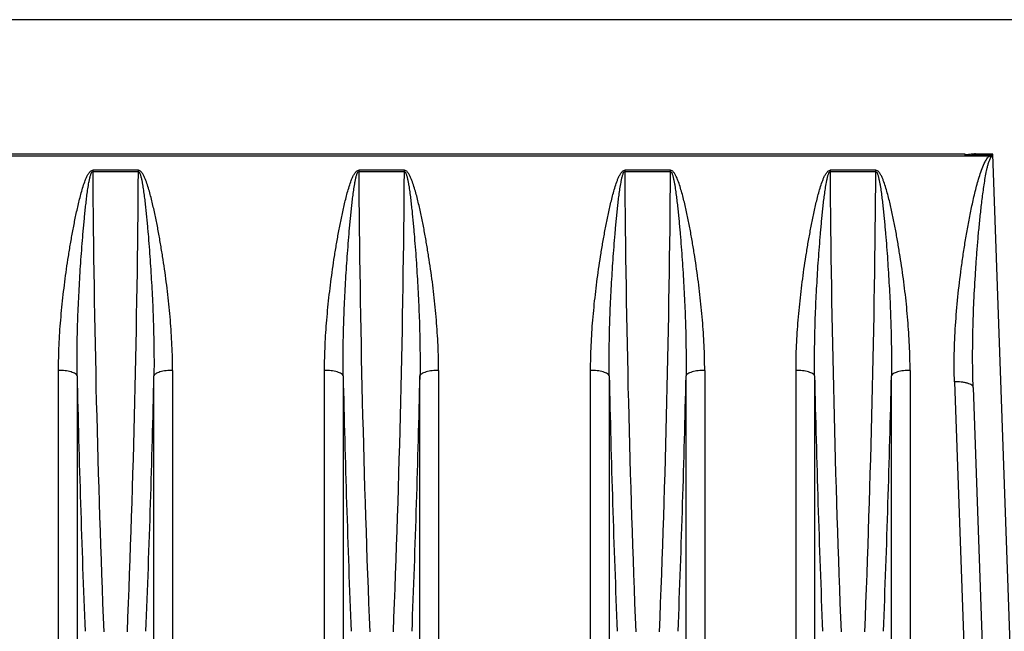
# Model space of a CAD drawing. Extents: x -849 to 1181, y 8 to 1248.
# Tile 10 of 35: x -422 to -317, y 611 to 676. Entities that reach past the tile are written whole.
import ezdxf

# ---------------------------------------------------------------- set-up
doc = ezdxf.new("R2010")
doc.units = 0
doc.header["$LTSCALE"] = 65.395
doc.layers.get('0').update_dxf_attribs({"linetype": 'CONTINUOUS'})

msp = doc.modelspace()

# ---------------------------------------------------------------- linework, layer by layer
at = {"color": 6, "linetype": 'CONTINUOUS'}
for p, q in [((-295.23, 676.04), (-480.23, 676.04)), ((-319.86, 636.64), (-316.53, 541.04))]:
    msp.add_line(p, q, dxfattribs=at)
at = {"color": 2, "linetype": 'CONTINUOUS'}
for p, q in [((-320.74, 661.63), (-478.73, 661.63)), ((-478.73, 661.45), (-318.13, 661.45)), ((-320.73, 661.54), (-320.73, 661.45)), ((-317.97, 661.28), (-317.74, 661.63)), ((-414.18, 659.91), (-414.18, 659.77)), ((-409.29, 659.91), (-414.18, 659.91)), ((-414.18, 659.77), (-409.29, 659.77)), ((-409.29, 659.77), (-409.29, 659.91)), ((-385.68, 659.91), (-385.68, 659.77)), ((-380.79, 659.91), (-385.68, 659.91)), ((-385.68, 659.77), (-380.79, 659.77)), ((-380.79, 659.77), (-380.79, 659.91)), ((-357.18, 659.91), (-357.18, 659.77)), ((-352.29, 659.91), (-357.18, 659.91)), ((-357.18, 659.77), (-352.29, 659.77)), ((-352.29, 659.77), (-352.29, 659.91)), ((-335.18, 659.91), (-335.18, 659.77)), ((-330.29, 659.91), (-335.18, 659.91)), ((-335.18, 659.77), (-330.29, 659.77)), ((-330.29, 659.77), (-330.29, 659.91))]:
    msp.add_line(p, q, dxfattribs=at)
at = {"color": 9, "linetype": 'CONTINUOUS'}
for p, q in [((-313.53, 541.04), (-317.74, 661.63)), ((-417.84, 566.25), (-417.84, 638.46)), ((-405.62, 638.46), (-405.62, 566.83)), ((-389.34, 566.83), (-389.34, 638.46)), ((-377.12, 638.46), (-377.12, 566.83)), ((-360.84, 566.83), (-360.84, 638.46)), ((-348.62, 638.46), (-348.62, 566.25)), ((-338.84, 562.31), (-338.84, 638.46)), ((-326.62, 638.46), (-326.62, 562.31)), ((-415.85, 637.87), (-415.85, 564.53)), ((-407.62, 565.11), (-407.62, 637.87)), ((-387.35, 637.87), (-387.35, 565.11)), ((-379.12, 565.11), (-379.12, 637.87)), ((-358.85, 637.87), (-358.85, 565.11)), ((-350.62, 564.53), (-350.62, 637.87)), ((-336.85, 637.87), (-336.85, 560.53)), ((-328.62, 560.53), (-328.62, 637.87)), ((-321.86, 637.23), (-319.14, 560.61))]:
    msp.add_line(p, q, dxfattribs=at)
for centre, radius, start, end in [((-317.46, 660.71), 0.998, 130.0256, 132.1226), ((1048.44, 670.12), 1462.65, 180.40537, 182.33786), ((-1889.87, 670.56), 1480.63, 357.6735, 359.58253), ((1076.78, 670.12), 1462.5, 180.40527, 182.33797), ((-1861.04, 670.55), 1480.29, 357.67328, 359.58275), ((1105.12, 670.11), 1462.34, 180.40516, 182.33807), ((-1833.26, 670.57), 1481.02, 357.67375, 359.58228), ((1151.27, 670.72), 1486.5, 180.42209, 182.32358), ((-1807.16, 670.49), 1476.91, 357.67022, 359.58406), ((1189.65, 674.42), 1605.92, 181.30411, 182.281), ((-2013.1, 674.42), 1605.9, 357.719, 358.6959), ((1218.15, 674.42), 1605.92, 181.30411, 182.281), ((-1984.59, 674.42), 1605.89, 357.71899, 358.6959), ((1246.65, 674.42), 1605.92, 181.30411, 182.281), ((-1956.09, 674.42), 1605.89, 357.719, 358.69589), ((1268.63, 674.42), 1605.9, 181.3041, 182.281), ((-1934.11, 674.42), 1605.91, 357.719, 358.69588)]:
    msp.add_arc(centre, radius, start, end, dxfattribs=at)
at = {"color": 2, "linetype": 'CONTINUOUS'}
msp.add_arc((-335.25, 645.48), 23.41, 42.4373, 43.0217, dxfattribs=at)
at = {"color": 9, "linetype": 'CONTINUOUS'}
for points, knots in [([(-321.86, 637.23), (-321.9, 638.23), (-321.91, 640.25), (-321.77, 643.29), (-321.52, 646.34), (-321.21, 648.89), (-320.92, 650.93), (-320.68, 652.47), (-320.41, 654), (-320.11, 655.54), (-319.84, 656.81), (-319.59, 657.83), (-319.39, 658.59), (-319.16, 659.35), (-318.91, 660.09), (-318.65, 660.7), (-318.39, 661.15), (-318.23, 661.36), (-318.13, 661.45)], [0, 0, 0, 0, 0.121817, 0.244728, 0.368649, 0.493483, 0.556213, 0.619132, 0.682229, 0.745492, 0.808909, 0.840673, 0.872472, 0.904305, 0.936172, 0.968068, 0.984036, 1, 1, 1, 1]), ([(-319.86, 636.64), (-319.9, 637.66), (-319.93, 639.71), (-319.9, 642.8), (-319.79, 645.9), (-319.64, 648.49), (-319.5, 650.57), (-319.38, 652.12), (-319.24, 653.68), (-319.08, 655.24), (-318.93, 656.53), (-318.8, 657.57), (-318.69, 658.34), (-318.57, 659.1), (-318.45, 659.74), (-318.34, 660.24), (-318.24, 660.6), (-318.15, 660.9), (-318.06, 661.12), (-318, 661.23), (-317.97, 661.28)], [0, 0, 0, 0, 0.123894, 0.248505, 0.373689, 0.49933, 0.562284, 0.625306, 0.688373, 0.751455, 0.814503, 0.845988, 0.877418, 0.908754, 0.939914, 0.955371, 0.970676, 0.985689, 0.992984, 1, 1, 1, 1]), ([(-417.84, 638.46), (-417.84, 639.36), (-417.8, 641.16), (-417.62, 643.87), (-417.39, 646.13), (-417.17, 647.94), (-416.99, 649.31), (-416.78, 650.67), (-416.56, 652.04), (-416.31, 653.41), (-416.05, 654.77), (-415.8, 655.91), (-415.58, 656.81), (-415.41, 657.49), (-415.21, 658.16), (-415.02, 658.72), (-414.85, 659.15), (-414.72, 659.41), (-414.59, 659.61), (-414.48, 659.75), (-414.35, 659.87), (-414.24, 659.91), (-414.18, 659.91)], [0, 0, 0, 0, 0.122179, 0.245316, 0.369338, 0.431657, 0.494167, 0.556858, 0.619719, 0.682742, 0.745916, 0.809234, 0.840944, 0.872688, 0.904465, 0.936275, 0.952197, 0.96813, 0.976106, 0.984087, 0.992066, 1, 1, 1, 1]), ([(-415.85, 637.87), (-415.86, 638.79), (-415.86, 640.63), (-415.8, 643.39), (-415.71, 645.69), (-415.61, 647.54), (-415.53, 648.93), (-415.44, 650.31), (-415.33, 651.7), (-415.24, 652.86), (-415.16, 653.79), (-415.09, 654.48), (-415.03, 655.17), (-414.95, 655.87), (-414.88, 656.56), (-414.81, 657.13), (-414.74, 657.59), (-414.7, 657.93), (-414.64, 658.27), (-414.59, 658.61), (-414.52, 658.94), (-414.46, 659.22), (-414.4, 659.43), (-414.35, 659.55), (-414.31, 659.65), (-414.27, 659.72), (-414.22, 659.77), (-414.18, 659.77)], [0, 0, 0, 0, 0.124702, 0.249924, 0.375571, 0.438527, 0.501559, 0.564655, 0.627802, 0.690983, 0.722579, 0.754173, 0.785759, 0.817328, 0.848867, 0.880352, 0.896062, 0.911741, 0.927372, 0.942932, 0.958374, 0.973587, 0.981023, 0.988215, 0.991651, 0.994859, 1, 1, 1, 1]), ([(-405.62, 638.46), (-405.62, 639.36), (-405.67, 641.16), (-405.85, 643.87), (-406.07, 646.13), (-406.29, 647.94), (-406.48, 649.31), (-406.69, 650.67), (-406.91, 652.04), (-407.15, 653.41), (-407.42, 654.77), (-407.67, 655.91), (-407.88, 656.81), (-408.06, 657.49), (-408.26, 658.16), (-408.44, 658.72), (-408.62, 659.15), (-408.75, 659.41), (-408.87, 659.61), (-408.98, 659.75), (-409.11, 659.87), (-409.23, 659.91), (-409.29, 659.91)], [0, 0, 0, 0, 0.122179, 0.245316, 0.369338, 0.431657, 0.494167, 0.556857, 0.619719, 0.682742, 0.745916, 0.809233, 0.840944, 0.872688, 0.904465, 0.936275, 0.952197, 0.96813, 0.976105, 0.984087, 0.992066, 1, 1, 1, 1]), ([(-409.29, 659.77), (-409.25, 659.77), (-409.2, 659.72), (-409.15, 659.64), (-409.11, 659.55), (-409.07, 659.42), (-409.01, 659.21), (-408.95, 658.94), (-408.88, 658.61), (-408.82, 658.27), (-408.77, 657.93), (-408.72, 657.59), (-408.66, 657.13), (-408.59, 656.55), (-408.51, 655.86), (-408.44, 655.17), (-408.37, 654.48), (-408.31, 653.78), (-408.23, 652.86), (-408.13, 651.7), (-408.03, 650.31), (-407.94, 648.92), (-407.86, 647.54), (-407.76, 645.69), (-407.67, 643.39), (-407.61, 640.63), (-407.61, 638.79), (-407.62, 637.87)], [0, 0, 0, 0, 0.00517, 0.008386, 0.011827, 0.019024, 0.026462, 0.041677, 0.057119, 0.072679, 0.08831, 0.103988, 0.119697, 0.151181, 0.182718, 0.214286, 0.24587, 0.277462, 0.309056, 0.372234, 0.435377, 0.498469, 0.561497, 0.62445, 0.75009, 0.875305, 1, 1, 1, 1]), ([(-389.34, 638.46), (-389.34, 639.36), (-389.3, 641.16), (-389.12, 643.87), (-388.89, 646.13), (-388.67, 647.94), (-388.49, 649.31), (-388.28, 650.67), (-388.06, 652.04), (-387.81, 653.41), (-387.55, 654.77), (-387.3, 655.91), (-387.08, 656.81), (-386.91, 657.49), (-386.71, 658.16), (-386.52, 658.72), (-386.35, 659.15), (-386.22, 659.41), (-386.09, 659.61), (-385.98, 659.75), (-385.85, 659.87), (-385.74, 659.91), (-385.68, 659.91)], [0, 0, 0, 0, 0.122179, 0.245316, 0.369338, 0.431657, 0.494167, 0.556858, 0.619719, 0.682742, 0.745916, 0.809234, 0.840944, 0.872688, 0.904465, 0.936275, 0.952197, 0.96813, 0.976106, 0.984087, 0.992066, 1, 1, 1, 1]), ([(-387.35, 637.87), (-387.36, 638.79), (-387.36, 640.63), (-387.3, 643.39), (-387.21, 645.69), (-387.11, 647.54), (-387.03, 648.93), (-386.94, 650.31), (-386.83, 651.7), (-386.74, 652.86), (-386.66, 653.79), (-386.59, 654.48), (-386.53, 655.17), (-386.45, 655.87), (-386.38, 656.56), (-386.31, 657.13), (-386.24, 657.59), (-386.2, 657.93), (-386.14, 658.27), (-386.09, 658.61), (-386.02, 658.94), (-385.96, 659.22), (-385.9, 659.43), (-385.85, 659.55), (-385.81, 659.65), (-385.77, 659.72), (-385.72, 659.77), (-385.68, 659.77)], [0, 0, 0, 0, 0.124702, 0.249924, 0.375571, 0.438527, 0.501559, 0.564655, 0.627802, 0.690983, 0.722579, 0.754173, 0.785759, 0.817328, 0.848867, 0.880352, 0.896063, 0.911741, 0.927372, 0.942932, 0.958374, 0.973587, 0.981023, 0.988216, 0.991651, 0.994859, 1, 1, 1, 1]), ([(-377.12, 638.46), (-377.12, 639.36), (-377.17, 641.16), (-377.35, 643.87), (-377.57, 646.13), (-377.79, 647.94), (-377.98, 649.31), (-378.19, 650.67), (-378.41, 652.04), (-378.65, 653.41), (-378.92, 654.77), (-379.17, 655.91), (-379.38, 656.81), (-379.56, 657.49), (-379.76, 658.16), (-379.94, 658.72), (-380.12, 659.15), (-380.25, 659.41), (-380.37, 659.61), (-380.48, 659.75), (-380.61, 659.87), (-380.73, 659.91), (-380.79, 659.91)], [0, 0, 0, 0, 0.122179, 0.245316, 0.369338, 0.431657, 0.494167, 0.556857, 0.619719, 0.682742, 0.745916, 0.809233, 0.840944, 0.872688, 0.904465, 0.936275, 0.952197, 0.96813, 0.976105, 0.984087, 0.992066, 1, 1, 1, 1]), ([(-380.79, 659.77), (-380.75, 659.77), (-380.7, 659.72), (-380.65, 659.64), (-380.61, 659.55), (-380.57, 659.42), (-380.51, 659.21), (-380.45, 658.94), (-380.38, 658.61), (-380.32, 658.27), (-380.27, 657.93), (-380.22, 657.59), (-380.16, 657.13), (-380.09, 656.55), (-380.01, 655.86), (-379.94, 655.17), (-379.87, 654.48), (-379.81, 653.78), (-379.73, 652.86), (-379.63, 651.7), (-379.53, 650.31), (-379.44, 648.92), (-379.36, 647.54), (-379.26, 645.69), (-379.17, 643.39), (-379.11, 640.63), (-379.11, 638.79), (-379.12, 637.87)], [0, 0, 0, 0, 0.005169, 0.008386, 0.011826, 0.019023, 0.026461, 0.041677, 0.057119, 0.072679, 0.088309, 0.103987, 0.119697, 0.15118, 0.182717, 0.214285, 0.245869, 0.277462, 0.309056, 0.372233, 0.435377, 0.498469, 0.561497, 0.62445, 0.750089, 0.875305, 1, 1, 1, 1]), ([(-360.84, 638.46), (-360.84, 639.36), (-360.8, 641.16), (-360.62, 643.87), (-360.39, 646.13), (-360.17, 647.94), (-359.99, 649.31), (-359.78, 650.67), (-359.56, 652.04), (-359.31, 653.41), (-359.05, 654.77), (-358.8, 655.91), (-358.58, 656.81), (-358.41, 657.49), (-358.21, 658.16), (-358.02, 658.72), (-357.85, 659.15), (-357.72, 659.41), (-357.59, 659.61), (-357.48, 659.75), (-357.35, 659.87), (-357.24, 659.91), (-357.18, 659.91)], [0, 0, 0, 0, 0.122179, 0.245316, 0.369338, 0.431657, 0.494167, 0.556858, 0.619719, 0.682742, 0.745916, 0.809234, 0.840944, 0.872688, 0.904465, 0.936275, 0.952197, 0.96813, 0.976106, 0.984087, 0.992066, 1, 1, 1, 1]), ([(-358.85, 637.87), (-358.86, 638.79), (-358.86, 640.63), (-358.8, 643.39), (-358.71, 645.69), (-358.61, 647.54), (-358.53, 648.93), (-358.44, 650.31), (-358.33, 651.7), (-358.24, 652.86), (-358.16, 653.79), (-358.09, 654.48), (-358.03, 655.17), (-357.95, 655.87), (-357.88, 656.56), (-357.81, 657.13), (-357.74, 657.59), (-357.7, 657.93), (-357.64, 658.27), (-357.59, 658.61), (-357.52, 658.94), (-357.46, 659.22), (-357.4, 659.43), (-357.35, 659.55), (-357.31, 659.65), (-357.27, 659.72), (-357.22, 659.77), (-357.18, 659.77)], [0, 0, 0, 0, 0.124702, 0.249924, 0.375571, 0.438528, 0.501559, 0.564655, 0.627802, 0.690983, 0.722579, 0.754173, 0.785759, 0.817329, 0.848867, 0.880353, 0.896063, 0.911741, 0.927372, 0.942933, 0.958374, 0.973588, 0.981024, 0.988216, 0.991651, 0.994859, 1, 1, 1, 1]), ([(-348.62, 638.46), (-348.62, 639.36), (-348.67, 641.16), (-348.85, 643.87), (-349.07, 646.13), (-349.29, 647.94), (-349.48, 649.31), (-349.69, 650.67), (-349.91, 652.04), (-350.15, 653.41), (-350.42, 654.77), (-350.67, 655.91), (-350.88, 656.81), (-351.06, 657.49), (-351.26, 658.16), (-351.44, 658.72), (-351.62, 659.15), (-351.75, 659.41), (-351.87, 659.61), (-351.98, 659.75), (-352.11, 659.87), (-352.23, 659.91), (-352.29, 659.91)], [0, 0, 0, 0, 0.122179, 0.245316, 0.369338, 0.431657, 0.494167, 0.556857, 0.619719, 0.682742, 0.745916, 0.809233, 0.840944, 0.872688, 0.904465, 0.936275, 0.952197, 0.96813, 0.976105, 0.984087, 0.992066, 1, 1, 1, 1]), ([(-352.29, 659.77), (-352.25, 659.77), (-352.2, 659.72), (-352.15, 659.64), (-352.11, 659.55), (-352.07, 659.42), (-352.01, 659.21), (-351.95, 658.94), (-351.88, 658.61), (-351.82, 658.27), (-351.77, 657.93), (-351.72, 657.59), (-351.66, 657.13), (-351.59, 656.55), (-351.51, 655.86), (-351.44, 655.17), (-351.37, 654.48), (-351.31, 653.78), (-351.23, 652.86), (-351.13, 651.7), (-351.03, 650.31), (-350.94, 648.92), (-350.86, 647.54), (-350.76, 645.69), (-350.67, 643.39), (-350.61, 640.62), (-350.61, 638.79), (-350.62, 637.87)], [0, 0, 0, 0, 0.00517, 0.008387, 0.011828, 0.019025, 0.026463, 0.041678, 0.05712, 0.07268, 0.088311, 0.103988, 0.119698, 0.151182, 0.182719, 0.214286, 0.245871, 0.277463, 0.309057, 0.372235, 0.435378, 0.49847, 0.561498, 0.624451, 0.75009, 0.875305, 1, 1, 1, 1]), ([(-338.84, 638.46), (-338.84, 639.36), (-338.8, 641.16), (-338.62, 643.87), (-338.39, 646.13), (-338.17, 647.94), (-337.99, 649.31), (-337.78, 650.67), (-337.56, 652.04), (-337.31, 653.41), (-337.05, 654.77), (-336.8, 655.91), (-336.58, 656.81), (-336.41, 657.49), (-336.21, 658.16), (-336.02, 658.72), (-335.85, 659.15), (-335.72, 659.41), (-335.59, 659.61), (-335.48, 659.75), (-335.35, 659.87), (-335.24, 659.91), (-335.18, 659.91)], [0, 0, 0, 0, 0.122179, 0.245316, 0.369338, 0.431657, 0.494167, 0.556858, 0.619719, 0.682742, 0.745916, 0.809234, 0.840944, 0.872688, 0.904465, 0.936275, 0.952197, 0.96813, 0.976106, 0.984087, 0.992066, 1, 1, 1, 1]), ([(-336.85, 637.87), (-336.86, 638.79), (-336.86, 640.63), (-336.8, 643.39), (-336.71, 645.69), (-336.61, 647.54), (-336.53, 648.92), (-336.44, 650.31), (-336.33, 651.7), (-336.24, 652.86), (-336.16, 653.78), (-336.09, 654.48), (-336.03, 655.17), (-335.95, 655.86), (-335.88, 656.55), (-335.81, 657.13), (-335.74, 657.59), (-335.7, 657.93), (-335.64, 658.27), (-335.59, 658.61), (-335.52, 658.94), (-335.46, 659.21), (-335.4, 659.42), (-335.35, 659.55), (-335.31, 659.64), (-335.27, 659.72), (-335.22, 659.77), (-335.18, 659.77)], [0, 0, 0, 0, 0.124694, 0.249908, 0.375547, 0.438499, 0.501527, 0.564618, 0.627761, 0.690938, 0.722532, 0.754124, 0.785708, 0.817275, 0.848812, 0.880295, 0.896005, 0.911683, 0.927313, 0.942873, 0.958315, 0.973531, 0.98097, 0.988167, 0.991609, 0.994826, 1, 1, 1, 1]), ([(-326.62, 638.46), (-326.62, 639.36), (-326.67, 641.16), (-326.85, 643.87), (-327.07, 646.13), (-327.29, 647.94), (-327.48, 649.31), (-327.69, 650.67), (-327.91, 652.04), (-328.15, 653.41), (-328.42, 654.77), (-328.67, 655.91), (-328.88, 656.81), (-329.06, 657.49), (-329.26, 658.16), (-329.44, 658.72), (-329.62, 659.15), (-329.75, 659.41), (-329.87, 659.61), (-329.98, 659.75), (-330.11, 659.87), (-330.23, 659.91), (-330.29, 659.91)], [0, 0, 0, 0, 0.122179, 0.245316, 0.369338, 0.431657, 0.494167, 0.556858, 0.619719, 0.682742, 0.745916, 0.809234, 0.840944, 0.872688, 0.904465, 0.936275, 0.952197, 0.96813, 0.976106, 0.984087, 0.992066, 1, 1, 1, 1]), ([(-330.29, 659.77), (-330.25, 659.77), (-330.2, 659.72), (-330.16, 659.64), (-330.11, 659.55), (-330.07, 659.43), (-330.01, 659.21), (-329.95, 658.94), (-329.88, 658.61), (-329.82, 658.27), (-329.77, 657.93), (-329.72, 657.59), (-329.66, 657.13), (-329.59, 656.55), (-329.51, 655.86), (-329.44, 655.17), (-329.37, 654.48), (-329.31, 653.78), (-329.23, 652.86), (-329.13, 651.7), (-329.03, 650.31), (-328.94, 648.92), (-328.86, 647.54), (-328.76, 645.69), (-328.67, 643.39), (-328.61, 640.63), (-328.61, 638.79), (-328.62, 637.87)], [0, 0, 0, 0, 0.00516, 0.008374, 0.011813, 0.019008, 0.026446, 0.041661, 0.057103, 0.072663, 0.088294, 0.103971, 0.119681, 0.151166, 0.182703, 0.214271, 0.245856, 0.277449, 0.309044, 0.372223, 0.435367, 0.498461, 0.56149, 0.624444, 0.750085, 0.875303, 1, 1, 1, 1]), ([(-415.85, 637.87), (-415.86, 637.91), (-415.91, 638), (-416.05, 638.11), (-416.25, 638.21), (-416.61, 638.34), (-417.15, 638.44), (-417.61, 638.46), (-417.84, 638.46)], [0, 0, 0, 0, 0.058541, 0.136557, 0.239463, 0.366959, 0.674714, 1, 1, 1, 1]), ([(-405.62, 638.46), (-405.86, 638.46), (-406.31, 638.44), (-406.85, 638.34), (-407.22, 638.21), (-407.42, 638.11), (-407.55, 638), (-407.6, 637.91), (-407.62, 637.87)], [0, 0, 0, 0, 0.325286, 0.633041, 0.760537, 0.863443, 0.941459, 1, 1, 1, 1]), ([(-387.35, 637.87), (-387.36, 637.91), (-387.41, 638), (-387.55, 638.11), (-387.75, 638.21), (-388.11, 638.34), (-388.65, 638.44), (-389.11, 638.46), (-389.34, 638.46)], [0, 0, 0, 0, 0.058541, 0.136557, 0.239463, 0.366959, 0.674714, 1, 1, 1, 1]), ([(-377.12, 638.46), (-377.36, 638.46), (-377.81, 638.44), (-378.35, 638.34), (-378.72, 638.21), (-378.92, 638.11), (-379.05, 638), (-379.1, 637.91), (-379.12, 637.87)], [0, 0, 0, 0, 0.325286, 0.633041, 0.760537, 0.863443, 0.941459, 1, 1, 1, 1]), ([(-358.85, 637.87), (-358.86, 637.91), (-358.91, 638), (-359.05, 638.11), (-359.25, 638.21), (-359.61, 638.34), (-360.15, 638.44), (-360.61, 638.46), (-360.84, 638.46)], [0, 0, 0, 0, 0.058541, 0.136557, 0.239463, 0.366959, 0.674714, 1, 1, 1, 1]), ([(-348.62, 638.46), (-348.86, 638.46), (-349.31, 638.44), (-349.85, 638.34), (-350.22, 638.21), (-350.42, 638.11), (-350.55, 638), (-350.6, 637.91), (-350.62, 637.87)], [0, 0, 0, 0, 0.325286, 0.633041, 0.760537, 0.863443, 0.941459, 1, 1, 1, 1]), ([(-336.85, 637.87), (-336.86, 637.91), (-336.91, 638), (-337.05, 638.11), (-337.25, 638.21), (-337.61, 638.34), (-338.15, 638.44), (-338.61, 638.46), (-338.84, 638.46)], [0, 0, 0, 0, 0.058541, 0.136557, 0.239463, 0.366958, 0.674714, 1, 1, 1, 1]), ([(-326.62, 638.46), (-326.86, 638.46), (-327.31, 638.44), (-327.85, 638.34), (-328.22, 638.21), (-328.42, 638.11), (-328.55, 638), (-328.6, 637.91), (-328.62, 637.87)], [0, 0, 0, 0, 0.325286, 0.633042, 0.760537, 0.863443, 0.941459, 1, 1, 1, 1]), ([(-319.86, 636.64), (-319.87, 636.68), (-319.9, 636.77), (-320.02, 636.89), (-320.21, 637), (-320.47, 637.09), (-320.79, 637.17), (-321.25, 637.23), (-321.62, 637.24), (-321.86, 637.23)], [0, 0, 0, 0, 0.05678, 0.130527, 0.229625, 0.355605, 0.504277, 0.66759, 1, 1, 1, 1])]:
    msp.add_open_spline(points, degree=3, knots=knots, dxfattribs=at)
at = {"color": 2, "linetype": 'CONTINUOUS'}
for points, knots in [([(-320.73, 661.54), (-320.73, 661.55), (-320.73, 661.57), (-320.73, 661.58), (-320.73, 661.6), (-320.73, 661.61), (-320.74, 661.62), (-320.73, 661.63), (-320.74, 661.63), (-320.74, 661.63)], [0, 0, 0, 0, 0.249527, 0.499058, 0.623799, 0.748454, 0.871254, 0.942901, 1, 1, 1, 1]), ([(-317.74, 661.63), (-317.99, 661.63), (-318.49, 661.64), (-319.11, 661.63), (-319.55, 661.65), (-319.8, 661.65), (-319.99, 661.64), (-320.18, 661.61), (-320.42, 661.57), (-320.61, 661.54), (-320.73, 661.54)], [0, 0, 0, 0, 0.250021, 0.500033, 0.625048, 0.687563, 0.750067, 0.81258, 0.875087, 1, 1, 1, 1])]:
    msp.add_open_spline(points, degree=3, knots=knots, dxfattribs=at)
at = {"color": 6, "linetype": 'CONTINUOUS'}
msp.add_open_spline([(-320.72, 661.45), (-320.61, 661.45), (-320.38, 661.47), (-320.05, 661.53), (-319.71, 661.56), (-319.37, 661.56), (-319.03, 661.54), (-318.69, 661.54), (-318.35, 661.54), (-318.13, 661.54), (-318.01, 661.54)], degree=3, knots=[0, 0, 0, 0, 0.124964, 0.249983, 0.374972, 0.499972, 0.624989, 0.749984, 0.874996, 1, 1, 1, 1], dxfattribs=at)
at = {"color": 9, "linetype": 'CONTINUOUS'}
msp.add_open_spline([(-318.1, 661.48), (-318.08, 661.5), (-318.05, 661.52), (-318.01, 661.54)], degree=3, dxfattribs=at)
at = {"color": 6, "linetype": 'CONTINUOUS'}
msp.add_open_spline([(-317.82, 661.51), (-317.88, 661.53), (-317.95, 661.54), (-318.01, 661.54)], degree=3, dxfattribs=at)

doc.saveas('drawing.dxf')
